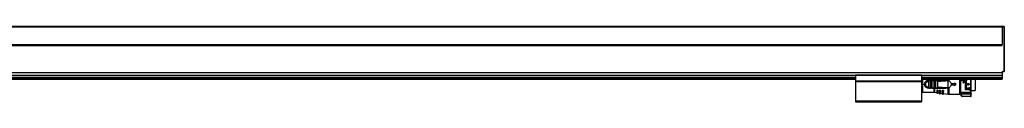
# Model space of a CAD drawing. Header units: millimetres. Extents: x -781 to 2909, y 413 to 796.
# Tile 19 of 19: x 2016 to 2909, y 570 to 639. Entities that reach past the tile are written whole.
import ezdxf

# ---------------------------------------------------------------- set-up
doc = ezdxf.new("R2010")
doc.units = ezdxf.units.MM

# ---------------------------------------------------------------- blocks, each defined once
blk = doc.blocks.new('Drawing View6')
at = {"color": 7, "linetype": 'Continuous', "lineweight": 25}
for p, q in [((-1458.55, 60.76), (37.45, 60.76)), ((-1458.55, 60.76), (37.45, 60.76)), ((-1458.55, 60.26), (37.45, 60.26)), ((37.45, 60.76), (39.25, 60.76)), ((37.45, 60.26), (37.45, 44.26)), ((39.25, 60.26), (37.45, 60.26)), ((39.25, 60.26), (39.25, 60.76)), ((39.25, 19.46), (39.25, 60.26)), ((39.45, 60.26), (39.25, 60.26)), ((39.45, 60.26), (39.45, 60.56)), ((39.45, 60.26), (39.45, 19.46)), ((-1458.55, 44.26), (37.45, 44.26)), ((37.45, 43.76), (-1458.55, 43.76)), ((-1458.55, 43.26), (37.45, 43.26)), ((37.45, 43.26), (37.45, 44.26)), ((39.5, 29.14), (39.45, 29.14)), ((39.5, 24.64), (39.5, 29.14)), ((-1458.55, 18.84), (37.45, 18.84)), ((-1458.55, 18.7), (37.45, 18.7)), ((37.45, 19.46), (39.25, 19.46)), ((37.45, 19.46), (37.45, 18.84)), ((39.25, 19.26), (37.45, 19.26)), ((37.45, 18.84), (37.45, 18.7)), ((37.45, 18.7), (37.45, 16.32)), ((39.25, 19.32), (39.25, 19.46)), ((39.25, 19.46), (39.45, 19.46)), ((39.25, 19.26), (39.25, 19.32)), ((39.45, 24.64), (39.5, 24.64)), ((-1325.55, 16.32), (-95.55, 16.32)), ((-1325.55, 16.17), (-95.55, 16.17)), ((-1325.55, 14.46), (-95.55, 14.46)), ((-1325.55, 14.26), (-95.55, 14.26)), ((-1325.55, 14.06), (-95.55, 14.06)), ((-1325.55, 12.96), (-95.55, 12.96)), ((-1325.55, 12.76), (-95.55, 12.76)), ((-95.55, 16.57), (-95.55, 16.37)), ((-95.55, 16.57), (-35.55, 16.57)), ((-95.55, 16.37), (-35.55, 16.37)), ((-95.55, 16.37), (-95.55, 11.06)), ((-95.55, 11.06), (-95.55, 10.86)), ((-95.55, 11.06), (-35.55, 11.06)), ((-95.55, 10.86), (-35.55, 10.86)), ((-95.55, 10.86), (-95.55, 10.66)), ((-95.55, 10.66), (-35.55, 10.66)), ((-95.55, 10.66), (-95.55, -6.94)), ((-35.55, 16.57), (-35.55, 16.37)), ((-35.55, 16.37), (-35.55, 11.06)), ((-35.55, 16.32), (37.45, 16.32)), ((-35.55, 16.17), (37.45, 16.17)), ((-35.55, 14.46), (37.45, 14.46)), ((-35.55, 14.26), (37.45, 14.26)), ((-35.55, 14.06), (37.45, 14.06)), ((-35.55, 12.96), (37.45, 12.96)), ((-35.55, 12.76), (37.45, 12.76)), ((-35.55, 11.06), (-35.55, 10.86)), ((-35.55, 10.86), (-35.55, 10.66)), ((-35.55, 10.66), (-35.55, -6.94)), ((-35.55, 9.01), (-34.82, 9.01)), ((-34.82, 12.76), (-34.82, 9.01)), ((-29.13, 10.71), (-29.12, 10.93)), ((-29.13, 5.31), (-29.13, 10.71)), ((-29.12, 11.61), (-24.15, 11.61)), ((-29.12, 11.51), (-28.8, 11.51)), ((-28.9, 11.49), (-28.8, 11.51)), ((-28.73, 11.49), (-28.86, 11.5)), ((-28.84, 5.31), (-28.84, 10.71)), ((-27.43, 11.51), (-28.8, 11.51)), ((-27.63, 11.21), (-28.61, 11.21)), ((-27.43, 11.51), (-27.35, 11.48)), ((-27.43, 11.51), (-25.83, 11.51)), ((-27.4, 10.72), (-27.4, 5.3)), ((-27.12, 10.72), (-26.13, 10.73)), ((-27.12, 10.72), (-27.12, 5.3)), ((-26.13, 5.29), (-26.13, 10.73)), ((-25.84, 5.29), (-25.84, 10.73)), ((-25.83, 11.51), (-25.76, 11.49)), ((-24.39, 11.51), (-25.83, 11.51)), ((-24.6, 11.21), (-25.63, 11.21)), ((-24.39, 11.51), (-24.47, 11.49)), ((-24.12, 10.77), (-24.4, 10.77)), ((-24.4, 10.77), (-24.4, 5.26)), ((-24.39, 11.51), (-24.31, 11.48)), ((-24.15, 11.61), (-24.15, 12.76)), ((-24.12, 10.77), (-24.12, 5.26)), ((-23.73, 12.76), (-23.73, 11.61)), ((-14.06, 11.63), (-23.73, 11.61)), ((-23.13, 5.23), (-23.13, 10.79)), ((-22.89, 11.51), (-22.81, 11.49)), ((-21.31, 11.51), (-22.89, 11.51)), ((-22.84, 5.23), (-22.84, 10.79)), ((-21.54, 11.21), (-22.67, 11.21)), ((-21.4, 10.85), (-21.4, 5.17)), ((-21.12, 10.85), (-21.12, 5.17)), ((-11.52, 11.51), (-13.43, 11.51)), ((-11.6, 11.42), (-11.83, 11.37)), ((-11.6, 11.42), (-11.37, 11.5)), ((-11.39, 4.53), (-11.38, 9.88)), ((-11.38, 10.82), (-11.37, 11.5)), ((-11.38, 9.88), (-11.38, 10.82)), ((-11.37, 11.5), (-11.37, 12.76)), ((-11.32, 4.52), (-11.31, 11.5)), ((-10.8, 12.76), (-10.8, 11.25)), ((-8.82, 9.15), (-8.82, 6.87)), ((-5.82, 9.46), (-5.82, 8.76)), ((-5.82, 9.46), (-4.32, 8.01)), ((-0.82, -0.99), (-0.82, 12.76)), ((-0.37, 12.76), (-0.37, -0.94)), ((-0.27, 12.76), (-0.27, -1.06)), ((0.38, 12.76), (0.38, 11.12)), ((2.04, 11.12), (0.38, 11.12)), ((1.73, 11.48), (1.73, 12.76)), ((1.73, 11.48), (2.04, 11.48)), ((1.73, 9.68), (1.73, 9.32)), ((1.73, 9.68), (2.04, 9.68)), ((2.04, 9.32), (1.73, 9.32)), ((4.22, 12.66), (3.49, 11.39)), ((3.98, 11.39), (3.49, 11.39)), ((3.98, 11.39), (3.98, 2.83)), ((4.28, 12.76), (4.22, 12.66)), ((4.77, 12.76), (4.82, 12.66)), ((4.82, 12.66), (5.56, 11.39)), ((5.56, 11.39), (5.06, 11.39)), ((5.06, 8.55), (5.06, 11.39)), ((6.41, 9.05), (6.41, 8.55)), ((6.41, 9.05), (8.21, 8.01)), ((9.15, 12.56), (9.15, 12.76)), ((9.45, -0.76), (9.45, 12.76)), ((12.98, 12.76), (12.98, 2.46)), ((37.45, 16.32), (37.45, 16.17)), ((37.45, 16.17), (37.45, 14.46)), ((37.45, 14.46), (37.45, 14.26)), ((37.45, 14.26), (37.45, 14.06)), ((37.45, 14.06), (37.45, 12.96)), ((37.45, 12.96), (37.45, 12.76)), ((-35.55, 8.01), (-32.82, 8.01)), ((-34.82, 7.01), (-35.55, 7.01)), ((-34.82, 2.1), (-35.55, 2.1)), ((-35.55, 0.93), (-34.82, 0.93)), ((-35.55, 0.86), (-24.15, 0.86)), ((-34.82, 7.01), (-34.82, 0.93)), ((-29.12, 5.09), (-29.13, 5.31)), ((-28.8, 4.51), (-29.12, 4.51)), ((-28.9, 4.54), (-28.8, 4.51)), ((-28.86, 4.53), (-28.73, 4.53)), ((-28.8, 4.51), (-27.43, 4.51)), ((-28.61, 4.81), (-27.63, 4.81)), ((-25.83, 4.51), (-27.43, 4.51)), ((-26.13, 5.29), (-27.12, 5.3)), ((-25.83, 4.51), (-25.92, 4.54)), ((-25.83, 4.51), (-25.76, 4.53)), ((-25.83, 4.51), (-24.39, 4.51)), ((-25.63, 4.81), (-24.6, 4.81)), ((-24.12, 5.26), (-24.4, 5.26)), ((-24.15, 4.51), (-24.15, 4.41)), ((-24.15, 0.86), (-24.15, 4.41)), ((-23.73, 4.41), (-14.06, 4.39)), ((-23.73, 4.41), (-23.73, 0.83)), ((-23.73, 0.83), (-21.82, 0.56)), ((-22.89, 4.51), (-22.96, 4.54)), ((-22.81, 4.53), (-22.89, 4.51)), ((-22.89, 4.51), (-21.31, 4.51)), ((-22.67, 4.81), (-21.54, 4.81)), ((-20.82, 2.58), (-21.82, 2.65)), ((-21.82, 2.65), (-21.82, 2.16)), ((-21.82, 2.16), (-21.82, 0.2)), ((-21.48, 1.68), (-21.48, -0.2)), ((-21.31, 4.51), (-21.39, 4.53)), ((-21.28, -0.23), (-21.28, 1.66)), ((-20.82, 2.58), (-20.82, 2.24)), ((-20.82, 0.17), (-20.82, 2.24)), ((-20.82, 0.41), (-19.62, 0.24)), ((-18.42, 2.41), (-19.62, 2.49)), ((-19.62, 2.49), (-19.62, 2.11)), ((-19.62, 2.11), (-19.62, -0.03)), ((-19.19, 1.5), (-19.19, -0.53)), ((-18.92, 1.49), (-18.99, 1.49)), ((-18.99, -0.56), (-18.99, 1.49)), ((-18.42, 2.41), (-18.42, 2.22)), ((-18.42, -0.06), (-18.42, 2.22)), ((-18.42, 0.07), (-17.02, -0.13)), ((-15.62, 2.21), (-17.02, 2.31)), ((-17.02, 2.31), (-17.02, 2.04)), ((-17.02, 2.04), (-17.02, -0.32)), ((-16.51, 1.3), (-16.51, -0.92)), ((-16.22, 1.28), (-16.31, 1.28)), ((-16.31, -0.94), (-16.31, 1.28)), ((-15.62, 2.21), (-15.62, 2.19)), ((-15.62, -0.35), (-15.62, 2.19)), ((-11.6, 4.6), (-11.39, 4.53)), ((-11.37, 4.52), (-11.39, 4.53)), ((-11.37, -0.95), (-11.37, 4.52)), ((-11.32, 4.52), (-10.8, 4.77)), ((-10.8, 4.77), (-10.8, -0.99)), ((-8.32, 8.76), (-8.32, 7.26)), ((-8.32, 8.76), (-5.82, 8.76)), ((-5.82, 7.26), (-8.32, 7.26)), ((-4.32, 8.01), (-5.82, 6.56)), ((-5.82, 7.26), (-5.82, 6.56)), ((-0.82, 8.09), (-0.37, 8.09)), ((-0.82, 0.86), (-0.37, 0.86)), ((0, 0.25), (0, 0)), ((8.35, 0.67), (0.75, 0.67)), ((0.75, 0.67), (0.75, 0.4)), ((0.75, 0.4), (8.35, 0.4)), ((0.75, 0.13), (8.35, 0.13)), ((5.06, 2.83), (3.98, 2.83)), ((5.06, 8.55), (6.41, 8.55)), ((6.41, 7.47), (5.06, 7.47)), ((5.06, 2.83), (5.06, 7.47)), ((5.96, 4.9), (7.54, 4.9)), ((5.96, 4.9), (5.96, 2.83)), ((7.54, 2.83), (5.96, 2.83)), ((8.21, 8.01), (6.41, 6.98)), ((6.41, 7.47), (6.41, 6.98)), ((7.54, 4.54), (7.04, 4.54)), ((7.04, 3.19), (7.04, 4.54)), ((7.04, 3.19), (7.54, 3.19)), ((8.35, 0.4), (8.35, 0.67)), ((9.1, 0), (9.1, 0.25)), ((9.45, 2.46), (12.98, 2.46)), ((-95.55, -6.94), (-35.55, -6.94)), ((-95.55, -6.94), (-95.55, -7.94)), ((-95.55, -7.94), (-35.55, -7.94)), ((-35.55, -6.94), (-35.55, -7.94)), ((-21.48, -0.2), (-21.28, -0.23)), ((-19.19, -0.53), (-18.99, -0.56)), ((-16.51, -0.92), (-16.31, -0.94)), ((-15.62, -0.34), (-11.37, -0.95)), ((-10.8, -0.99), (-0.82, -0.99)), ((0.9, -2.9), (-0.37, -0.94)), ((-0.27, -1.06), (0.92, -2.9)), ((9.15, -1.03), (0.07, -1.03)), ((1.17, -2.73), (0.07, -1.03)), ((8.35, -0.45), (0.75, -0.45)), ((0.75, -0.48), (8.35, -0.48)), ((1.17, -2.73), (9.15, -2.73)), ((9.15, -3.03), (1.17, -3.03)), ((9.15, -2.73), (9.15, -1.03)), ((9.45, -2.73), (9.45, -0.76))]:
    blk.add_line(p, q, dxfattribs=at)
at = {"color": 7, "linetype": 'Continuous', "lineweight": 25, "flags": 128}
for points in [[(-27.43, 11.51), (-27.47, 11.51), (-27.51, 11.49), (-27.54, 11.46), (-27.57, 11.42), (-27.6, 11.38), (-27.62, 11.33), (-27.63, 11.27), (-27.63, 11.21)], [(-24.15, 4.41), (-26.94, 4.41), (-29.12, 4.41)], [(-27.43, 4.51), (-27.47, 4.52), (-27.51, 4.53), (-27.54, 4.56), (-27.57, 4.6), (-27.6, 4.64), (-27.62, 4.7), (-27.63, 4.75), (-27.63, 4.81)], [(-21.48, 1.68), (-21.37, 1.67), (-21.28, 1.66)], [(-19.19, 1.5), (-19.08, 1.49), (-18.99, 1.49)], [(-16.51, 1.3), (-16.39, 1.29), (-16.31, 1.28)], [(0.92, -2.9), (0.91, -2.9), (0.91, -2.9), (0.91, -2.9), (0.91, -2.9), (0.9, -2.9), (0.9, -2.9), (0.9, -2.9), (0.9, -2.9)], [(1.15, -3.03), (1.15, -3.03), (1.15, -3.03), (1.16, -3.03), (1.16, -3.03), (1.16, -3.03), (1.16, -3.03), (1.16, -3.03), (1.17, -3.03)], [(1.17, -2.73), (1.17, -2.79), (1.17, -2.85), (1.17, -2.9), (1.17, -2.95), (1.17, -2.98), (1.17, -3.01), (1.17, -3.03), (1.17, -3.03)], [(9.15, -3.03), (9.15, -3.03), (9.15, -3.01), (9.15, -2.98), (9.15, -2.95), (9.15, -2.9), (9.15, -2.85), (9.15, -2.79), (9.15, -2.73)], [(9.15, -2.73), (9.21, -2.73), (9.26, -2.73), (9.32, -2.73), (9.36, -2.73), (9.4, -2.73), (9.43, -2.73), (9.44, -2.73), (9.45, -2.73)]]:
    blk.add_lwpolyline(points, dxfattribs=at)
at = {"color": 7, "linetype": 'Continuous', "lineweight": 25}
for centre, radius, start, end in [((39.25, 60.56), 0.2, 0.00362, 90), ((39.25, 19.46), 0.2, 270, 360), ((-29.12, 8.01), 3.5, 90.00002, 270.00081), ((-24.33, 11.25), 0.267, 101.83147, 188.24442), ((-184.76, 11.59), 160.61, 359.97069, 0.00612), ((-23.87, 11.6), 0.142, 322.57822, 5.78951), ((-21.27, 11.24), 0.273, 98.19454, 186.33303), ((-24.33, 4.77), 0.267, 171.7558, 258.16827), ((-24.15, -2.14), 3, 81.81012, 90), ((-23.87, 4.42), 0.142, 354.21315, 37.43829), ((-21.42, 0.2), 0.4, 180, 261.81012), ((-21.22, 0.17), 0.4, 261.81012, 0), ((-19.12, -0.03), 0.5, 180, 261.81012), ((-18.92, -0.06), 0.5, 261.81012, 0), ((-16.42, -0.32), 0.6, 180, 261.81012), ((-16.22, -0.35), 0.6, 261.81012, 0), ((-10.8, 3.01), 4, 261.81012, 270), ((1.15, -2.73), 0.3, 212.97823, 269.9999), ((1.17, -2.73), 0.3, 212.9133, 269.99153), ((9.15, -2.73), 0.3, 270, 0)]:
    blk.add_arc(centre, radius, start, end, dxfattribs=at)
for points in [[(37.45, 60.76), (37.45, 60.75), (37.45, 60.75), (37.45, 60.69), (37.45, 60.61), (37.45, 60.53), (37.45, 60.49)], [(37.45, 60.49), (37.45, 60.46), (37.45, 60.38), (37.45, 60.3), (37.45, 60.26)], [(-29.13, 10.71), (-29.1, 10.71), (-29.03, 10.71), (-28.95, 10.71), (-28.88, 10.71), (-28.85, 10.71), (-28.84, 10.71)], [(-29.12, 11.61), (-29.12, 11.6), (-29.12, 11.57), (-29.12, 11.54), (-29.12, 11.52), (-29.12, 11.51), (-29.12, 11.51)], [(-27.12, 10.72), (-27.15, 10.72), (-27.21, 10.72), (-27.3, 10.72), (-27.37, 10.72), (-27.39, 10.72), (-27.4, 10.72)], [(-26.13, 10.73), (-26.1, 10.73), (-26.03, 10.73), (-25.95, 10.73), (-25.88, 10.73), (-25.85, 10.73), (-25.84, 10.73)], [(-23.13, 10.79), (-23.1, 10.79), (-23.03, 10.79), (-22.95, 10.79), (-22.88, 10.79), (-22.85, 10.79), (-22.84, 10.79)], [(-21.12, 10.85), (-21.15, 10.85), (-21.21, 10.85), (-21.3, 10.85), (-21.37, 10.85), (-21.39, 10.85), (-21.4, 10.85)], [(9.15, -1.03), (9.15, -0.9), (9.15, -0.62), (9.15, 0.46), (9.15, 1.97), (9.15, 3.86), (9.15, 6), (9.15, 8.26), (9.15, 10.53), (9.15, 11.88), (9.15, 12.56)], [(-29.13, 5.31), (-29.1, 5.31), (-29.03, 5.31), (-28.95, 5.31), (-28.88, 5.31), (-28.85, 5.31), (-28.84, 5.31)], [(-29.12, 4.51), (-29.12, 4.52), (-29.12, 4.54), (-29.12, 4.66), (-29.12, 4.85), (-29.12, 5.01), (-29.12, 5.09)], [(-29.12, 4.51), (-29.12, 4.51), (-29.12, 4.51), (-29.12, 4.49), (-29.12, 4.46), (-29.12, 4.43), (-29.12, 4.41)], [(-27.12, 5.3), (-27.15, 5.3), (-27.21, 5.3), (-27.3, 5.3), (-27.37, 5.3), (-27.39, 5.3), (-27.4, 5.3)], [(-26.13, 5.29), (-26.1, 5.29), (-26.03, 5.29), (-25.95, 5.29), (-25.88, 5.29), (-25.85, 5.29), (-25.84, 5.29)], [(-23.13, 5.23), (-23.1, 5.23), (-23.03, 5.23), (-22.95, 5.23), (-22.88, 5.23), (-22.85, 5.23), (-22.84, 5.23)], [(-21.4, 5.17), (-21.39, 5.17), (-21.37, 5.17), (-21.3, 5.17), (-21.21, 5.17), (-21.15, 5.17), (-21.12, 5.17)], [(0.75, 0.4), (0.75, 0.38), (0.75, 0.33), (0.75, 0.26), (0.75, 0.18), (0.75, 0.15), (0.75, 0.13)], [(8.35, 0.13), (8.35, 0.15), (8.35, 0.18), (8.35, 0.26), (8.35, 0.33), (8.35, 0.38), (8.35, 0.4)], [(0.92, -2.9), (0.92, -2.89), (0.93, -2.89), (0.99, -2.85), (1.07, -2.8), (1.14, -2.75), (1.17, -2.73)]]:
    blk.add_open_spline(points, degree=3, dxfattribs=at)
for points, knots in [([(-32.82, 8.01), (-32.81, 8.21), (-32.8, 8.65), (-32.6, 9.3), (-32.27, 9.95), (-31.8, 10.53), (-31.23, 11), (-30.55, 11.35), (-29.84, 11.57), (-29.35, 11.6), (-29.12, 11.61)], [0, 0, 0, 0, 0.101334, 0.22608, 0.35202, 0.481622, 0.616026, 0.747758, 0.882578, 1, 1, 1, 1]), ([(-29.13, 5.31), (-29.48, 5.35), (-30.19, 5.44), (-31.08, 6.06), (-31.68, 6.95), (-31.89, 8.01), (-31.68, 9.07), (-31.08, 9.96), (-30.19, 10.59), (-29.48, 10.67), (-29.13, 10.71)], [0, 0, 0, 0, 0.124999, 0.249999, 0.374999, 0.499999, 0.624999, 0.749999, 0.874999, 1, 1, 1, 1]), ([(-29.12, 10.93), (-29.12, 11.01), (-29.12, 11.17), (-29.12, 11.36), (-29.12, 11.49), (-29.12, 11.5), (-29.12, 11.51)], [0, 0, 0, 0, 0.25, 0.5, 0.75, 1, 1, 1, 1]), ([(-29.12, 10.93), (-29.11, 11.01), (-29.1, 11.18), (-29.04, 11.37), (-28.98, 11.47), (-28.92, 11.48), (-28.9, 11.49)], [0, 0, 0, 0, 0.30834, 0.598648, 0.893132, 1, 1, 1, 1]), ([(-28.72, 11.49), (-28.77, 11.5), (-28.84, 11.51), (-28.89, 11.49), (-28.9, 11.49)], [0, 0, 0, 0, 0.815898, 1, 1, 1, 1]), ([(-28.61, 11.21), (-28.63, 11.21), (-28.67, 11.21), (-28.72, 11.18), (-28.76, 11.14), (-28.8, 11.05), (-28.83, 10.91), (-28.84, 10.78), (-28.84, 10.71)], [0, 0, 0, 0, 0.1123731, 0.2216595, 0.3327159, 0.4501803, 0.718525, 1, 1, 1, 1]), ([(-28.8, 11.51), (-28.78, 11.51), (-28.75, 11.51), (-28.73, 11.49), (-28.73, 11.49)], [0, 0, 0, 0, 0.998877, 1, 1, 1, 1]), ([(-28.73, 11.49), (-28.71, 11.47), (-28.66, 11.43), (-28.62, 11.33), (-28.61, 11.25), (-28.61, 11.21)], [0, 0, 0, 0, 0.333083, 0.666542, 1, 1, 1, 1]), ([(-27.63, 11.21), (-27.61, 11.21), (-27.58, 11.21), (-27.53, 11.18), (-27.49, 11.14), (-27.46, 11.09), (-27.43, 11.01), (-27.41, 10.89), (-27.4, 10.79), (-27.4, 10.72)], [0, 0, 0, 0, 0.099354, 0.203027, 0.318716, 0.435479, 0.573947, 0.71085, 1, 1, 1, 1]), ([(-27.34, 11.49), (-27.35, 11.49), (-27.4, 11.51), (-27.46, 11.5), (-27.51, 11.49)], [0, 0, 0, 0, 0.144601, 1, 1, 1, 1]), ([(-27.35, 11.48), (-27.32, 11.48), (-27.27, 11.47), (-27.21, 11.39), (-27.16, 11.26), (-27.13, 11.09), (-27.12, 10.89), (-27.12, 10.78), (-27.12, 10.72)], [0, 0, 0, 0, 0.13529, 0.285467, 0.437441, 0.703985, 0.848171, 1, 1, 1, 1]), ([(-26.13, 10.73), (-26.13, 10.79), (-26.13, 10.91), (-26.11, 11.07), (-26.09, 11.21), (-26.05, 11.36), (-25.97, 11.49), (-25.88, 11.5), (-25.83, 11.51)], [0, 0, 0, 0, 0.14169, 0.277601, 0.408198, 0.534002, 0.772538, 1, 1, 1, 1]), ([(-25.75, 11.49), (-25.8, 11.5), (-25.86, 11.51), (-25.91, 11.49), (-25.91, 11.49)], [0, 0, 0, 0, 0.869925, 1, 1, 1, 1]), ([(-25.84, 10.73), (-25.84, 10.8), (-25.84, 10.9), (-25.82, 11.02), (-25.8, 11.09), (-25.77, 11.14), (-25.73, 11.18), (-25.69, 11.21), (-25.65, 11.21), (-25.63, 11.21)], [0, 0, 0, 0, 0.295075, 0.42459, 0.547702, 0.658791, 0.767732, 0.879838, 1, 1, 1, 1]), ([(-25.76, 11.49), (-25.75, 11.49), (-25.73, 11.48), (-25.68, 11.43), (-25.64, 11.33), (-25.63, 11.25), (-25.63, 11.21)], [0, 0, 0, 0, 0.017874, 0.345249, 0.672625, 1, 1, 1, 1]), ([(-24.6, 11.21), (-24.58, 11.21), (-24.54, 11.21), (-24.5, 11.18), (-24.47, 11.15), (-24.43, 11.08), (-24.41, 10.95), (-24.4, 10.83), (-24.4, 10.77)], [0, 0, 0, 0, 0.122775, 0.23746, 0.349096, 0.463129, 0.713858, 1, 1, 1, 1]), ([(-24.31, 11.49), (-24.32, 11.49), (-24.37, 11.51), (-24.42, 11.5), (-24.47, 11.49)], [0, 0, 0, 0, 0.165001, 1, 1, 1, 1]), ([(-22.89, 11.51), (-23.17, 11.51), (-23.67, 11.51), (-24.17, 11.51), (-24.39, 11.51)], [0, 0, 0, 0, 0.559997, 1, 1, 1, 1]), ([(-24.31, 11.48), (-24.29, 11.48), (-24.25, 11.47), (-24.2, 11.4), (-24.17, 11.3), (-24.14, 11.19), (-24.12, 11.01), (-24.12, 10.86), (-24.12, 10.77)], [0, 0, 0, 0, 0.126674, 0.278477, 0.431358, 0.5752, 0.720141, 1, 1, 1, 1]), ([(-23.94, 11.61), (-23.98, 11.61), (-24.05, 11.61), (-24.12, 11.61), (-24.15, 11.61)], [0, 0, 0, 0, 0.5601136, 1, 1, 1, 1]), ([(-24.12, 10.77), (-23.93, 10.77), (-23.6, 10.78), (-23.27, 10.79), (-23.13, 10.79)], [0, 0, 0, 0, 0.560004, 1, 1, 1, 1]), ([(-23.94, 11.61), (-23.9, 11.61), (-23.83, 11.61), (-23.76, 11.61), (-23.73, 11.61)], [0, 0, 0, 0, 0.560117, 1, 1, 1, 1]), ([(-14.09, 11.51), (-15.9, 11.51), (-19.12, 11.51), (-22.34, 11.51), (-23.75, 11.51)], [0, 0, 0, 0, 0.56, 1, 1, 1, 1]), ([(-23.13, 10.79), (-23.13, 10.84), (-23.13, 10.95), (-23.12, 11.13), (-23.1, 11.28), (-23.06, 11.4), (-23, 11.49), (-22.93, 11.5), (-22.89, 11.51)], [0, 0, 0, 0, 0.134982, 0.265146, 0.494363, 0.619351, 0.746571, 1, 1, 1, 1]), ([(-22.81, 11.49), (-22.85, 11.5), (-22.91, 11.51), (-22.96, 11.49), (-22.97, 11.49)], [0, 0, 0, 0, 0.799137, 1, 1, 1, 1]), ([(-22.81, 11.49), (-22.85, 11.5), (-22.91, 11.51), (-22.96, 11.49), (-22.96, 11.49)], [0, 0, 0, 0, 0.800865, 1, 1, 1, 1]), ([(-22.84, 10.79), (-22.84, 10.85), (-22.84, 10.94), (-22.82, 11.04), (-22.81, 11.1), (-22.78, 11.15), (-22.75, 11.18), (-22.72, 11.2), (-22.69, 11.21), (-22.67, 11.21)], [0, 0, 0, 0, 0.2958944, 0.4241548, 0.5447624, 0.6592632, 0.7741584, 0.885451, 1, 1, 1, 1]), ([(-22.81, 11.49), (-22.81, 11.49), (-22.78, 11.48), (-22.73, 11.43), (-22.68, 11.33), (-22.67, 11.25), (-22.67, 11.21)], [0, 0, 0, 0, 0.0148677, 0.3432451, 0.6716226, 1, 1, 1, 1]), ([(-21.54, 11.21), (-21.53, 11.21), (-21.51, 11.21), (-21.48, 11.19), (-21.45, 11.16), (-21.43, 11.1), (-21.41, 11), (-21.4, 10.9), (-21.4, 10.85)], [0, 0, 0, 0, 0.110259, 0.218199, 0.329076, 0.447757, 0.716355, 1, 1, 1, 1]), ([(-21.25, 11.49), (-21.26, 11.49), (-21.31, 11.51), (-21.36, 11.5), (-21.4, 11.49)], [0, 0, 0, 0, 0.228551, 1, 1, 1, 1]), ([(-21.31, 11.51), (-21.27, 11.5), (-21.2, 11.48), (-21.15, 11.34), (-21.13, 11.16), (-21.12, 11), (-21.12, 10.9), (-21.12, 10.85)], [0, 0, 0, 0, 0.263008, 0.508221, 0.728332, 0.860029, 1, 1, 1, 1]), ([(-14.09, 11.51), (-15.44, 11.51), (-17.84, 11.51), (-20.25, 11.51), (-21.31, 11.51)], [0, 0, 0, 0, 0.5599325, 1, 1, 1, 1]), ([(-21.25, 11.49), (-21.26, 11.49), (-21.27, 11.5), (-21.28, 11.5), (-21.28, 11.5)], [0, 0, 0, 0, 0.934863, 1, 1, 1, 1]), ([(-21.12, 10.85), (-19.38, 10.92), (-16.28, 11.05), (-13.19, 11.28), (-11.83, 11.37)], [0, 0, 0, 0, 0.560093, 1, 1, 1, 1]), ([(-14.09, 11.51), (-14.09, 11.51), (-14.08, 11.52), (-14.07, 11.54), (-14.07, 11.58), (-14.06, 11.61), (-14.06, 11.63)], [0, 0, 0, 0, 0.244853, 0.499998, 0.755144, 1, 1, 1, 1]), ([(-11.83, 11.37), (-11.77, 11.4), (-11.7, 11.42), (-11.63, 11.45), (-11.61, 11.45), (-11.61, 11.45), (-11.61, 11.45), (-11.61, 11.46), (-11.61, 11.46), (-11.61, 11.46), (-11.61, 11.46), (-11.61, 11.46), (-11.61, 11.46), (-11.64, 11.47), (-11.69, 11.47), (-12.05, 11.49), (-12.85, 11.5), (-13.62, 11.51), (-14.09, 11.51)], [0, 0, 0, 0, 0.072157, 0.0815963, 0.0849296, 0.0868408, 0.0874665, 0.0877194, 0.0879494, 0.0881756, 0.0884177, 0.0890085, 0.0908288, 0.0936475, 0.1155245, 0.1546984, 0.4803458, 1, 1, 1, 1]), ([(-14.06, 11.63), (-13.43, 11.62), (-12.64, 11.62), (-11.83, 11.55), (-11.66, 11.49), (-11.62, 11.47), (-11.6, 11.45), (-11.6, 11.44), (-11.6, 11.44), (-11.6, 11.43), (-11.6, 11.42), (-11.6, 11.42)], [0, 0, 0, 0, 0.754394, 0.934167, 0.959291, 0.977139, 0.983758, 0.989302, 0.991883, 0.994463, 1, 1, 1, 1]), ([(-11.31, 11.5), (-11.32, 11.5), (-11.34, 11.51), (-11.36, 11.5), (-11.37, 11.5)], [0, 0, 0, 0, 0.499251, 1, 1, 1, 1]), ([(-10.8, 11.25), (-10.89, 11.31), (-11.06, 11.41), (-11.24, 11.47), (-11.31, 11.5)], [0, 0, 0, 0, 0.5802933, 1, 1, 1, 1]), ([(-10.8, 11.25), (-10.4, 10.96), (-9.61, 10.4), (-9.08, 9.56), (-8.82, 9.15)], [0, 0, 0, 0, 0.503572, 1, 1, 1, 1]), ([(2.04, 9.32), (2.18, 9.33), (2.46, 9.36), (2.82, 9.61), (3.06, 9.96), (3.15, 10.38), (3.07, 10.81), (2.87, 11.12), (2.64, 11.3), (2.45, 11.4), (2.25, 11.46), (2.11, 11.47), (2.04, 11.48)], [0, 0, 0, 0, 0.121448, 0.2443541, 0.3655584, 0.4908122, 0.6199329, 0.7495127, 0.8147669, 0.8789688, 0.93978, 1, 1, 1, 1]), ([(2.04, 9.68), (2.13, 9.69), (2.31, 9.71), (2.55, 9.86), (2.68, 10.05), (2.75, 10.23), (2.76, 10.36), (2.76, 10.51), (2.72, 10.66), (2.64, 10.8), (2.54, 10.92), (2.43, 11.01), (2.27, 11.09), (2.13, 11.11), (2.04, 11.12)], [0, 0, 0, 0, 0.1183603, 0.2362601, 0.3558014, 0.4209891, 0.489679, 0.5345885, 0.622748, 0.6959858, 0.7557941, 0.8218531, 0.8845413, 1, 1, 1, 1]), ([(-29.12, 4.41), (-29.33, 4.42), (-29.78, 4.44), (-30.46, 4.64), (-31.15, 4.97), (-31.75, 5.44), (-32.23, 6.01), (-32.57, 6.66), (-32.79, 7.34), (-32.81, 7.79), (-32.82, 8.01)], [0, 0, 0, 0, 0.1059359, 0.2313313, 0.3683237, 0.5041039, 0.6350097, 0.7659604, 0.8880155, 1, 1, 1, 1]), ([(-29.12, 5.09), (-29.12, 5.01), (-29.1, 4.85), (-29.04, 4.66), (-28.99, 4.55), (-28.92, 4.54), (-28.9, 4.54)], [0, 0, 0, 0, 0.2933417, 0.5873798, 0.8952427, 1, 1, 1, 1]), ([(-28.9, 4.53), (-28.89, 4.53), (-28.84, 4.52), (-28.77, 4.53), (-28.72, 4.53)], [0, 0, 0, 0, 0.192539, 1, 1, 1, 1]), ([(-28.61, 4.81), (-28.63, 4.81), (-28.66, 4.81), (-28.71, 4.84), (-28.75, 4.88), (-28.79, 4.94), (-28.81, 5.01), (-28.84, 5.14), (-28.84, 5.24), (-28.84, 5.31)], [0, 0, 0, 0, 0.099989, 0.203683, 0.318888, 0.435526, 0.573947, 0.710846, 1, 1, 1, 1]), ([(-28.8, 4.51), (-28.78, 4.51), (-28.75, 4.51), (-28.73, 4.53), (-28.73, 4.53)], [0, 0, 0, 0, 0.999605, 1, 1, 1, 1]), ([(-28.73, 4.53), (-28.71, 4.55), (-28.66, 4.59), (-28.62, 4.69), (-28.61, 4.77), (-28.61, 4.81)], [0, 0, 0, 0, 0.333245, 0.666623, 1, 1, 1, 1]), ([(-27.4, 5.3), (-27.4, 5.24), (-27.41, 5.1), (-27.44, 4.96), (-27.49, 4.88), (-27.53, 4.84), (-27.58, 4.82), (-27.61, 4.81), (-27.63, 4.81)], [0, 0, 0, 0, 0.278321, 0.558898, 0.680363, 0.796838, 0.899765, 1, 1, 1, 1]), ([(-27.51, 4.53), (-27.46, 4.53), (-27.4, 4.52), (-27.35, 4.53), (-27.34, 4.53)], [0, 0, 0, 0, 0.856976, 1, 1, 1, 1]), ([(-27.12, 5.3), (-27.12, 5.24), (-27.12, 5.12), (-27.14, 4.95), (-27.16, 4.8), (-27.21, 4.65), (-27.28, 4.53), (-27.38, 4.52), (-27.43, 4.51)], [0, 0, 0, 0, 0.145822, 0.284615, 0.416852, 0.543081, 0.779024, 1, 1, 1, 1]), ([(-25.92, 4.54), (-25.94, 4.55), (-25.99, 4.56), (-26.04, 4.63), (-26.07, 4.72), (-26.1, 4.84), (-26.12, 4.97), (-26.13, 5.13), (-26.13, 5.24), (-26.13, 5.29)], [0, 0, 0, 0, 0.132591, 0.269055, 0.418401, 0.557289, 0.700241, 0.847683, 1, 1, 1, 1]), ([(-25.92, 4.53), (-25.91, 4.53), (-25.86, 4.52), (-25.8, 4.53), (-25.75, 4.53)], [0, 0, 0, 0, 0.160505, 1, 1, 1, 1]), ([(-25.63, 4.81), (-25.65, 4.81), (-25.69, 4.82), (-25.74, 4.84), (-25.77, 4.88), (-25.81, 4.96), (-25.84, 5.1), (-25.84, 5.23), (-25.84, 5.29)], [0, 0, 0, 0, 0.123295, 0.238521, 0.351471, 0.468274, 0.725917, 1, 1, 1, 1]), ([(-25.76, 4.53), (-25.75, 4.53), (-25.73, 4.54), (-25.68, 4.6), (-25.64, 4.69), (-25.63, 4.77), (-25.63, 4.81)], [0, 0, 0, 0, 0.017874, 0.345249, 0.672625, 1, 1, 1, 1]), ([(-24.4, 5.26), (-24.4, 5.19), (-24.41, 5.1), (-24.42, 4.99), (-24.44, 4.93), (-24.47, 4.87), (-24.5, 4.84), (-24.54, 4.82), (-24.58, 4.81), (-24.6, 4.81)], [0, 0, 0, 0, 0.291769, 0.420361, 0.543013, 0.654961, 0.764917, 0.878281, 1, 1, 1, 1]), ([(-24.47, 4.53), (-24.42, 4.53), (-24.37, 4.52), (-24.32, 4.53), (-24.31, 4.53)], [0, 0, 0, 0, 0.834314, 1, 1, 1, 1]), ([(-24.12, 5.26), (-24.12, 5.2), (-24.12, 5.1), (-24.13, 4.96), (-24.14, 4.83), (-24.17, 4.72), (-24.2, 4.62), (-24.27, 4.53), (-24.34, 4.52), (-24.39, 4.51)], [0, 0, 0, 0, 0.131604, 0.2459, 0.368935, 0.491121, 0.620842, 0.749529, 1, 1, 1, 1]), ([(-24.39, 4.51), (-24.11, 4.51), (-23.61, 4.51), (-23.11, 4.51), (-22.89, 4.51)], [0, 0, 0, 0, 0.560006, 1, 1, 1, 1]), ([(-24.15, 4.41), (-24.11, 4.41), (-24.04, 4.41), (-23.97, 4.41), (-23.94, 4.41)], [0, 0, 0, 0, 0.559814, 1, 1, 1, 1]), ([(-23.13, 5.23), (-23.31, 5.24), (-23.64, 5.25), (-23.97, 5.25), (-24.12, 5.26)], [0, 0, 0, 0, 0.559996, 1, 1, 1, 1]), ([(-23.73, 4.41), (-23.77, 4.41), (-23.84, 4.41), (-23.91, 4.41), (-23.94, 4.41)], [0, 0, 0, 0, 0.559652, 1, 1, 1, 1]), ([(-22.96, 4.54), (-22.98, 4.55), (-23.02, 4.56), (-23.05, 4.62), (-23.09, 4.74), (-23.12, 4.9), (-23.13, 5.08), (-23.13, 5.18), (-23.13, 5.23)], [0, 0, 0, 0, 0.111591, 0.262169, 0.413459, 0.697556, 0.848548, 1, 1, 1, 1]), ([(-22.96, 4.53), (-22.96, 4.53), (-22.91, 4.52), (-22.85, 4.53), (-22.81, 4.53)], [0, 0, 0, 0, 0.199488, 1, 1, 1, 1]), ([(-22.67, 4.81), (-22.69, 4.81), (-22.73, 4.82), (-22.78, 4.86), (-22.82, 4.95), (-22.84, 5.08), (-22.84, 5.18), (-22.84, 5.23)], [0, 0, 0, 0, 0.147109, 0.304586, 0.487818, 0.738005, 1, 1, 1, 1]), ([(-22.67, 4.81), (-22.67, 4.77), (-22.68, 4.69), (-22.73, 4.6), (-22.78, 4.54), (-22.81, 4.53), (-22.81, 4.53)], [0, 0, 0, 0, 0.327628, 0.655256, 0.982884, 1, 1, 1, 1]), ([(-21.82, 2.16), (-21.82, 2.09), (-21.81, 1.96), (-21.72, 1.8), (-21.62, 1.72), (-21.54, 1.69), (-21.5, 1.68), (-21.48, 1.68)], [0, 0, 0, 0, 0.323921, 0.5874, 0.80379, 0.90123, 1, 1, 1, 1]), ([(-21.4, 5.17), (-21.4, 5.12), (-21.41, 5.01), (-21.43, 4.89), (-21.48, 4.82), (-21.52, 4.81), (-21.54, 4.81)], [0, 0, 0, 0, 0.306116, 0.590246, 0.796606, 1, 1, 1, 1]), ([(-21.39, 4.53), (-21.39, 4.53), (-21.43, 4.54), (-21.48, 4.6), (-21.53, 4.69), (-21.54, 4.77), (-21.54, 4.81)], [0, 0, 0, 0, 0.01734, 0.344893, 0.672447, 1, 1, 1, 1]), ([(-21.4, 4.53), (-21.36, 4.53), (-21.31, 4.52), (-21.26, 4.53), (-21.25, 4.53)], [0, 0, 0, 0, 0.7950576, 1, 1, 1, 1]), ([(-21.31, 4.51), (-21.27, 4.52), (-21.22, 4.53), (-21.18, 4.62), (-21.15, 4.72), (-21.13, 4.85), (-21.12, 5.01), (-21.12, 5.11), (-21.12, 5.17)], [0, 0, 0, 0, 0.258167, 0.388446, 0.517746, 0.704301, 0.838742, 1, 1, 1, 1]), ([(-21.31, 4.51), (-19.96, 4.51), (-17.55, 4.51), (-15.15, 4.51), (-14.09, 4.51)], [0, 0, 0, 0, 0.560066, 1, 1, 1, 1]), ([(-21.22, 1.66), (-21.23, 1.66), (-21.25, 1.66), (-21.27, 1.66), (-21.28, 1.66)], [0, 0, 0, 0, 0.559858, 1, 1, 1, 1]), ([(-21.22, 1.66), (-21.18, 1.67), (-21.07, 1.7), (-20.94, 1.82), (-20.84, 2.01), (-20.83, 2.16), (-20.82, 2.24)], [0, 0, 0, 0, 0.184907, 0.4087209, 0.6859938, 1, 1, 1, 1]), ([(-11.83, 4.65), (-13.56, 4.77), (-16.66, 4.99), (-19.75, 5.11), (-21.12, 5.17)], [0, 0, 0, 0, 0.559905, 1, 1, 1, 1]), ([(-19.19, 1.5), (-19.22, 1.51), (-19.27, 1.51), (-19.37, 1.56), (-19.49, 1.66), (-19.6, 1.86), (-19.61, 2.02), (-19.62, 2.11)], [0, 0, 0, 0, 0.0973457, 0.1964766, 0.4058569, 0.6697142, 1, 1, 1, 1]), ([(-18.42, 2.22), (-18.43, 2.12), (-18.45, 1.94), (-18.56, 1.7), (-18.7, 1.57), (-18.83, 1.5), (-18.89, 1.49), (-18.92, 1.49)], [0, 0, 0, 0, 0.305834, 0.570565, 0.801384, 0.904131, 1, 1, 1, 1]), ([(-16.51, 1.3), (-16.54, 1.3), (-16.6, 1.31), (-16.72, 1.36), (-16.87, 1.49), (-17, 1.73), (-17.01, 1.93), (-17.02, 2.04)], [0, 0, 0, 0, 0.095969, 0.193666, 0.400239, 0.664134, 1, 1, 1, 1]), ([(-15.62, 2.19), (-15.63, 2.06), (-15.65, 1.82), (-15.81, 1.53), (-15.98, 1.37), (-16.12, 1.3), (-16.19, 1.29), (-16.22, 1.28)], [0, 0, 0, 0, 0.325933, 0.603464, 0.815321, 0.910517, 1, 1, 1, 1]), ([(-11.66, 4.57), (-12.06, 4.55), (-12.87, 4.51), (-13.68, 4.51), (-14.09, 4.51)], [0, 0, 0, 0, 0.4969671, 1, 1, 1, 1]), ([(-14.09, 4.51), (-14.09, 4.51), (-14.08, 4.51), (-14.07, 4.48), (-14.07, 4.44), (-14.06, 4.41), (-14.06, 4.39)], [0, 0, 0, 0, 0.274957, 0.561276, 0.785094, 1, 1, 1, 1]), ([(-14.09, 4.51), (-13.98, 4.51), (-13.78, 4.51), (-13.59, 4.51), (-13.51, 4.51)], [0, 0, 0, 0, 0.577417, 1, 1, 1, 1]), ([(-13.76, 4.51), (-13.82, 4.51), (-13.92, 4.51), (-14.03, 4.51), (-14.08, 4.5)], [0, 0, 0, 0, 0.499654, 1, 1, 1, 1]), ([(-11.6, 4.6), (-11.6, 4.6), (-11.6, 4.6), (-11.6, 4.59), (-11.6, 4.58), (-11.6, 4.57), (-11.62, 4.56), (-11.66, 4.52), (-11.77, 4.49), (-11.92, 4.47), (-12.03, 4.46), (-12.08, 4.45), (-12.09, 4.45), (-12.09, 4.45), (-12.09, 4.45), (-12.09, 4.45), (-12.09, 4.45), (-12.1, 4.45), (-12.32, 4.43), (-12.97, 4.4), (-13.63, 4.4), (-14.06, 4.39)], [0, 0, 0, 0, 0.003479, 0.006825, 0.010211, 0.013806, 0.022132, 0.032591, 0.082513, 0.16371, 0.205063, 0.216707, 0.219781, 0.220037, 0.220154, 0.220168, 0.220175, 0.220184, 0.226777, 0.484493, 1, 1, 1, 1]), ([(-11.83, 4.65), (-11.83, 4.65), (-11.83, 4.65), (-11.83, 4.65), (-11.83, 4.65), (-11.82, 4.65), (-11.8, 4.64), (-11.75, 4.63), (-11.7, 4.62), (-11.68, 4.61)], [0, 0, 0, 0, 0.000332, 0.002842, 0.009727, 0.035627, 0.135958, 0.53074, 1, 1, 1, 1]), ([(-11.6, 4.6), (-11.62, 4.61), (-11.64, 4.62), (-11.67, 4.62), (-11.68, 4.62), (-11.68, 4.62), (-11.68, 4.62), (-11.68, 4.61)], [0, 0, 0, 0, 0.680771, 0.872865, 0.940715, 0.970736, 1, 1, 1, 1]), ([(-11.62, 4.59), (-11.62, 4.59), (-11.62, 4.59), (-11.63, 4.6), (-11.65, 4.61), (-11.67, 4.61), (-11.68, 4.61)], [0, 0, 0, 0, 0.070853, 0.152897, 0.362347, 1, 1, 1, 1]), ([(-11.66, 4.57), (-11.65, 4.57), (-11.64, 4.57), (-11.63, 4.58), (-11.62, 4.58), (-11.62, 4.58), (-11.62, 4.59), (-11.62, 4.59), (-11.62, 4.59), (-11.62, 4.59)], [0, 0, 0, 0, 0.600738, 0.724107, 0.829483, 0.875084, 0.916857, 0.957207, 1, 1, 1, 1]), ([(-11.37, 4.52), (-11.36, 4.52), (-11.34, 4.52), (-11.33, 4.52), (-11.32, 4.52)], [0, 0, 0, 0, 0.5006, 1, 1, 1, 1]), ([(-8.82, 6.87), (-9.08, 6.46), (-9.61, 5.62), (-10.4, 5.06), (-10.8, 4.77)], [0, 0, 0, 0, 0.496428, 1, 1, 1, 1]), ([(0, 0.25), (0.01, 0.3), (0.03, 0.41), (0.21, 0.55), (0.46, 0.65), (0.65, 0.66), (0.75, 0.67)], [0, 0, 0, 0, 0.249186, 0.49919, 0.751586, 1, 1, 1, 1]), ([(0, 0), (0.01, 0.04), (0.02, 0.11), (0.11, 0.21), (0.21, 0.28), (0.35, 0.34), (0.53, 0.39), (0.67, 0.4), (0.75, 0.4)], [0, 0, 0, 0, 0.215373, 0.34906, 0.499747, 0.650815, 0.784688, 1, 1, 1, 1]), ([(0, 0), (0, -0.03), (0.01, -0.1), (0.06, -0.19), (0.13, -0.27), (0.23, -0.34), (0.35, -0.4), (0.48, -0.44), (0.61, -0.47), (0.71, -0.47), (0.75, -0.48)], [0, 0, 0, 0, 0.128896, 0.257701, 0.385944, 0.513088, 0.638581, 0.761863, 0.88245, 1, 1, 1, 1]), ([(0.75, -0.45), (0.68, -0.45), (0.53, -0.44), (0.35, -0.38), (0.23, -0.29), (0.19, -0.17), (0.23, -0.06), (0.35, 0.04), (0.53, 0.12), (0.68, 0.13), (0.75, 0.13)], [0, 0, 0, 0, 0.124111, 0.248737, 0.374114, 0.500001, 0.625889, 0.751266, 0.875894, 1, 1, 1, 1]), ([(7.54, 2.83), (7.66, 2.84), (7.9, 2.86), (8.24, 3.07), (8.49, 3.39), (8.6, 3.81), (8.54, 4.18), (8.41, 4.44), (8.27, 4.6), (8.11, 4.73), (7.93, 4.83), (7.74, 4.89), (7.6, 4.89), (7.54, 4.9)], [0, 0, 0, 0, 0.101914, 0.214829, 0.346939, 0.490821, 0.631706, 0.697116, 0.762183, 0.823721, 0.884692, 0.942289, 1, 1, 1, 1]), ([(7.54, 4.54), (7.58, 4.53), (7.67, 4.53), (7.83, 4.48), (8.02, 4.36), (8.17, 4.15), (8.23, 3.89), (8.19, 3.61), (8.06, 3.41), (7.91, 3.29), (7.79, 3.23), (7.67, 3.19), (7.58, 3.19), (7.54, 3.19)], [0, 0, 0, 0, 0.056584, 0.113199, 0.228949, 0.352882, 0.480242, 0.616196, 0.758031, 0.82278, 0.886406, 0.943414, 1, 1, 1, 1]), ([(8.35, 0.67), (8.45, 0.66), (8.64, 0.65), (8.89, 0.55), (9.07, 0.41), (9.09, 0.3), (9.1, 0.25)], [0, 0, 0, 0, 0.249139, 0.500267, 0.751369, 1, 1, 1, 1]), ([(8.35, 0.4), (8.43, 0.4), (8.57, 0.39), (8.75, 0.34), (8.89, 0.28), (8.99, 0.21), (9.08, 0.11), (9.09, 0.04), (9.1, 0)], [0, 0, 0, 0, 0.215677, 0.349677, 0.500832, 0.651862, 0.785821, 1, 1, 1, 1]), ([(8.35, 0.13), (8.42, 0.13), (8.57, 0.12), (8.75, 0.04), (8.87, -0.06), (8.91, -0.17), (8.87, -0.29), (8.75, -0.38), (8.57, -0.44), (8.42, -0.45), (8.35, -0.45)], [0, 0, 0, 0, 0.124106, 0.248734, 0.374111, 0.499999, 0.625886, 0.751263, 0.875889, 1, 1, 1, 1]), ([(-0.27, -1.06), (-0.27, -1.06), (-0.27, -1.06), (-0.25, -1.05), (-0.22, -1.05), (-0.17, -1.04), (-0.07, -1.04), (0.02, -1.03), (0.07, -1.03)], [0, 0, 0, 0, 0.107534, 0.215501, 0.32879, 0.444966, 0.704581, 1, 1, 1, 1]), ([(0.75, -0.45), (0.75, -0.46), (0.75, -0.48), (0.75, -0.48), (0.75, -0.47)], [0, 0, 0, 0, 0.770215, 1, 1, 1, 1]), ([(0.92, -2.92), (0.93, -2.93), (0.95, -2.96), (0.99, -2.99), (1.04, -3.01), (1.08, -3.02), (1.09, -3.03), (1.09, -3.03)], [0, 0, 0, 0, 0.188762, 0.507805, 0.773763, 0.985169, 1, 1, 1, 1]), ([(1.09, -3.03), (1.1, -3.03), (1.12, -3.03), (1.14, -3.03), (1.15, -3.03), (1.15, -3.03), (1.15, -3.03), (1.15, -3.03), (1.15, -3.03), (1.15, -3.03), (1.15, -3.03), (1.16, -3.03)], [0, 0, 0, 0, 0.122053, 0.201786, 0.222392, 0.237421, 0.256083, 0.289086, 0.371552, 0.720676, 1, 1, 1, 1]), ([(8.35, -0.48), (8.39, -0.47), (8.49, -0.47), (8.62, -0.44), (8.75, -0.4), (8.87, -0.34), (8.97, -0.27), (9.04, -0.19), (9.09, -0.1), (9.1, -0.03), (9.1, 0)], [0, 0, 0, 0, 0.11755, 0.238137, 0.361419, 0.486912, 0.614056, 0.742299, 0.871104, 1, 1, 1, 1]), ([(8.35, -0.47), (8.35, -0.48), (8.35, -0.48), (8.35, -0.46), (8.35, -0.45)], [0, 0, 0, 0, 0.229785, 1, 1, 1, 1]), ([(9.45, -0.76), (9.45, -0.76), (9.44, -0.76), (9.41, -0.78), (9.36, -0.83), (9.27, -0.92), (9.19, -0.99), (9.15, -1.03)], [0, 0, 0, 0, 0.131935, 0.273337, 0.43979, 0.689197, 1, 1, 1, 1])]:
    blk.add_open_spline(points, degree=3, knots=knots, dxfattribs=at)

msp = doc.modelspace()

# ---------------------------------------------------------------- block references
at = {"color": 7, "linetype": 'Continuous', "lineweight": 25}
msp.add_blockref('Drawing View6', (2869.85, 577.78), dxfattribs=at)

doc.saveas('drawing.dxf')
